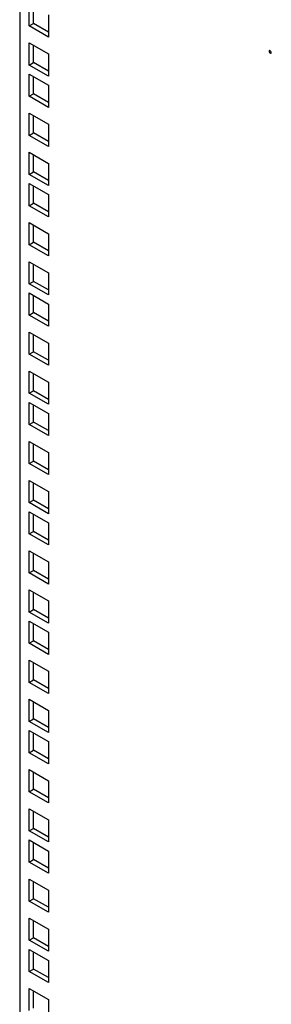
# Model space of a CAD drawing. Header units: millimetres. Extents: x 0 to 3912, y 0 to 3023.
# Tile 15 of 18: x 3535 to 3619, y 2051 to 2378. Entities that reach past the tile are written whole.
import ezdxf

# ---------------------------------------------------------------- set-up
doc = ezdxf.new("R2010")
doc.units = ezdxf.units.MM
doc.header["$LTSCALE"] = 14

msp = doc.modelspace()

# ---------------------------------------------------------------- linework, layer by layer
for p, q in [((3535.27, 2537.86), (3535.27, 1245.28)), ((3538.45, 2376.04), (3538.45, 2383.39)), ((3539.87, 2376.86), (3539.87, 2382.57)), ((3544.82, 2379.72), (3544.82, 2372.37)), ((3538.45, 2376.04), (3539.87, 2376.86)), ((3544.82, 2372.37), (3538.45, 2376.04)), ((3544.82, 2374), (3539.87, 2376.86)), ((3538.45, 2370.43), (3544.82, 2366.75)), ((3538.45, 2363.08), (3538.45, 2370.43)), ((3539.87, 2363.9), (3539.87, 2369.61)), ((3544.82, 2366.75), (3544.82, 2359.41)), ((3538.45, 2363.08), (3539.87, 2363.9)), ((3544.82, 2359.41), (3538.45, 2363.08)), ((3544.82, 2361.04), (3539.87, 2363.9)), ((3538.45, 2360.06), (3544.82, 2356.38)), ((3538.45, 2352.71), (3538.45, 2360.06)), ((3539.87, 2353.53), (3539.87, 2359.24)), ((3544.82, 2356.38), (3544.82, 2349.04)), ((3538.45, 2352.71), (3539.87, 2353.53)), ((3544.82, 2349.04), (3538.45, 2352.71)), ((3544.82, 2350.67), (3539.87, 2353.53)), ((3538.45, 2339.75), (3538.45, 2347.1)), ((3538.45, 2347.1), (3544.82, 2343.42)), ((3539.87, 2340.56), (3539.87, 2346.28)), ((3544.82, 2343.42), (3544.82, 2336.07)), ((3538.45, 2339.75), (3539.87, 2340.56)), ((3544.82, 2336.07), (3538.45, 2339.75)), ((3544.82, 2337.71), (3539.87, 2340.56)), ((3538.45, 2334.13), (3544.82, 2330.46)), ((3538.45, 2326.78), (3538.45, 2334.13)), ((3539.87, 2327.6), (3539.87, 2333.32)), ((3544.82, 2330.46), (3544.82, 2323.11)), ((3538.45, 2326.78), (3539.87, 2327.6)), ((3544.82, 2323.11), (3538.45, 2326.78)), ((3544.82, 2324.74), (3539.87, 2327.6)), ((3538.45, 2316.41), (3538.45, 2323.76)), ((3538.45, 2323.76), (3544.82, 2320.09)), ((3539.87, 2317.23), (3539.87, 2322.95)), ((3544.82, 2320.09), (3544.82, 2312.74)), ((3538.45, 2316.41), (3539.87, 2317.23)), ((3544.82, 2312.74), (3538.45, 2316.41)), ((3544.82, 2314.37), (3539.87, 2317.23)), ((3538.45, 2310.8), (3544.82, 2307.13)), ((3538.45, 2303.45), (3538.45, 2310.8)), ((3539.87, 2304.27), (3539.87, 2309.98)), ((3544.82, 2307.13), (3544.82, 2299.78)), ((3538.45, 2303.45), (3539.87, 2304.27)), ((3544.82, 2299.78), (3538.45, 2303.45)), ((3544.82, 2301.41), (3539.87, 2304.27)), ((3538.45, 2290.49), (3538.45, 2297.84)), ((3538.45, 2297.84), (3544.82, 2294.16)), ((3539.87, 2291.31), (3539.87, 2297.02)), ((3544.82, 2294.16), (3544.82, 2286.82)), ((3538.45, 2290.49), (3539.87, 2291.31)), ((3544.82, 2286.82), (3538.45, 2290.49)), ((3544.82, 2288.45), (3539.87, 2291.31)), ((3538.45, 2280.12), (3538.45, 2287.47)), ((3538.45, 2287.47), (3544.82, 2283.79)), ((3539.87, 2280.94), (3539.87, 2286.65)), ((3544.82, 2283.79), (3544.82, 2276.45)), ((3538.45, 2280.12), (3539.87, 2280.94)), ((3544.82, 2276.45), (3538.45, 2280.12)), ((3544.82, 2278.08), (3539.87, 2280.94)), ((3538.45, 2274.51), (3544.82, 2270.83)), ((3538.45, 2267.16), (3538.45, 2274.51)), ((3539.87, 2267.97), (3539.87, 2273.69)), ((3544.82, 2270.83), (3544.82, 2263.48)), ((3538.45, 2267.16), (3539.87, 2267.97)), ((3544.82, 2263.48), (3538.45, 2267.16)), ((3544.82, 2265.12), (3539.87, 2267.97)), ((3538.45, 2254.19), (3538.45, 2261.54)), ((3538.45, 2261.54), (3544.82, 2257.87)), ((3539.87, 2255.01), (3539.87, 2260.73)), ((3544.82, 2257.87), (3544.82, 2250.52)), ((3538.45, 2254.19), (3539.87, 2255.01)), ((3544.82, 2250.52), (3538.45, 2254.19)), ((3544.82, 2252.15), (3539.87, 2255.01)), ((3538.45, 2251.17), (3544.82, 2247.5)), ((3538.45, 2243.82), (3538.45, 2251.17)), ((3539.87, 2244.64), (3539.87, 2250.36)), ((3544.82, 2247.5), (3544.82, 2240.15)), ((3538.45, 2243.82), (3539.87, 2244.64)), ((3544.82, 2241.78), (3539.87, 2244.64)), ((3544.82, 2240.15), (3538.45, 2243.82)), ((3538.45, 2238.21), (3544.82, 2234.54)), ((3538.45, 2230.86), (3538.45, 2238.21)), ((3539.87, 2231.68), (3539.87, 2237.39)), ((3544.82, 2234.54), (3544.82, 2227.19)), ((3538.45, 2230.86), (3539.87, 2231.68)), ((3544.82, 2228.82), (3539.87, 2231.68)), ((3544.82, 2227.19), (3538.45, 2230.86)), ((3538.45, 2225.25), (3544.82, 2221.57)), ((3538.45, 2217.9), (3538.45, 2225.25)), ((3539.87, 2218.72), (3539.87, 2224.43)), ((3544.82, 2221.57), (3544.82, 2214.22)), ((3538.45, 2217.9), (3539.87, 2218.72)), ((3544.82, 2215.86), (3539.87, 2218.72)), ((3544.82, 2214.22), (3538.45, 2217.9)), ((3538.45, 2207.53), (3538.45, 2214.88)), ((3538.45, 2214.88), (3544.82, 2211.2)), ((3539.87, 2208.34), (3539.87, 2214.06)), ((3538.45, 2207.53), (3539.87, 2208.34)), ((3544.82, 2205.49), (3539.87, 2208.34)), ((3544.82, 2211.2), (3544.82, 2203.85)), ((3544.82, 2203.85), (3538.45, 2207.53)), ((3538.45, 2201.91), (3544.82, 2198.24)), ((3538.45, 2194.57), (3538.45, 2201.91)), ((3539.87, 2195.38), (3539.87, 2201.1)), ((3538.45, 2194.57), (3539.87, 2195.38)), ((3544.82, 2192.52), (3539.87, 2195.38)), ((3544.82, 2198.24), (3544.82, 2190.89)), ((3544.82, 2190.89), (3538.45, 2194.57)), ((3538.45, 2181.6), (3538.45, 2188.95)), ((3538.45, 2188.95), (3544.82, 2185.28)), ((3539.87, 2182.42), (3539.87, 2188.14)), ((3538.45, 2181.6), (3539.87, 2182.42)), ((3544.82, 2179.56), (3539.87, 2182.42)), ((3544.82, 2185.28), (3544.82, 2177.93)), ((3544.82, 2177.93), (3538.45, 2181.6)), ((3538.45, 2178.58), (3544.82, 2174.91)), ((3538.45, 2171.23), (3538.45, 2178.58)), ((3539.87, 2172.05), (3539.87, 2177.77)), ((3544.82, 2174.91), (3544.82, 2167.56)), ((3538.45, 2171.23), (3539.87, 2172.05)), ((3544.82, 2167.56), (3538.45, 2171.23)), ((3544.82, 2169.19), (3539.87, 2172.05)), ((3538.45, 2158.27), (3538.45, 2165.62)), ((3538.45, 2165.62), (3544.82, 2161.95)), ((3539.87, 2159.09), (3539.87, 2164.8)), ((3544.82, 2161.95), (3544.82, 2154.6)), ((3538.45, 2158.27), (3539.87, 2159.09)), ((3544.82, 2154.6), (3538.45, 2158.27)), ((3544.82, 2156.23), (3539.87, 2159.09)), ((3538.45, 2152.66), (3544.82, 2148.98)), ((3538.45, 2145.31), (3538.45, 2152.66)), ((3539.87, 2146.12), (3539.87, 2151.84)), ((3544.82, 2148.98), (3544.82, 2141.63)), ((3538.45, 2145.31), (3539.87, 2146.12)), ((3544.82, 2141.63), (3538.45, 2145.31)), ((3544.82, 2143.27), (3539.87, 2146.12)), ((3538.45, 2142.29), (3544.82, 2138.61)), ((3538.45, 2134.94), (3538.45, 2142.29)), ((3539.87, 2135.75), (3539.87, 2141.47)), ((3544.82, 2138.61), (3544.82, 2131.26)), ((3538.45, 2134.94), (3539.87, 2135.75)), ((3544.82, 2131.26), (3538.45, 2134.94)), ((3544.82, 2132.9), (3539.87, 2135.75)), ((3538.45, 2121.98), (3538.45, 2129.32)), ((3538.45, 2129.32), (3544.82, 2125.65)), ((3539.87, 2122.79), (3539.87, 2128.51)), ((3544.82, 2125.65), (3544.82, 2118.3)), ((3538.45, 2121.98), (3539.87, 2122.79)), ((3544.82, 2118.3), (3538.45, 2121.98)), ((3544.82, 2119.93), (3539.87, 2122.79)), ((3538.45, 2109.01), (3538.45, 2116.36)), ((3538.45, 2116.36), (3544.82, 2112.69)), ((3539.87, 2109.83), (3539.87, 2115.55)), ((3544.82, 2112.69), (3544.82, 2105.34)), ((3538.45, 2109.01), (3539.87, 2109.83)), ((3544.82, 2105.34), (3538.45, 2109.01)), ((3544.82, 2106.97), (3539.87, 2109.83)), ((3538.45, 2098.64), (3538.45, 2105.99)), ((3538.45, 2105.99), (3544.82, 2102.32)), ((3539.87, 2099.46), (3539.87, 2105.18)), ((3544.82, 2102.32), (3544.82, 2094.97)), ((3538.45, 2098.64), (3539.87, 2099.46)), ((3544.82, 2094.97), (3538.45, 2098.64)), ((3544.82, 2096.6), (3539.87, 2099.46)), ((3538.45, 2085.68), (3538.45, 2093.03)), ((3538.45, 2093.03), (3544.82, 2089.36)), ((3539.87, 2086.5), (3539.87, 2092.21)), ((3544.82, 2089.36), (3544.82, 2082.01)), ((3538.45, 2085.68), (3539.87, 2086.5)), ((3544.82, 2082.01), (3538.45, 2085.68)), ((3544.82, 2083.64), (3539.87, 2086.5)), ((3538.45, 2072.72), (3538.45, 2080.07)), ((3538.45, 2080.07), (3544.82, 2076.39)), ((3539.87, 2073.53), (3539.87, 2079.25)), ((3544.82, 2076.39), (3544.82, 2069.04)), ((3538.45, 2072.72), (3539.87, 2073.53)), ((3544.82, 2069.04), (3538.45, 2072.72)), ((3544.82, 2070.68), (3539.87, 2073.53)), ((3538.45, 2069.7), (3544.82, 2066.02)), ((3538.45, 2062.35), (3538.45, 2069.7)), ((3539.87, 2063.16), (3539.87, 2068.88)), ((3544.82, 2066.02), (3544.82, 2058.67)), ((3538.45, 2062.35), (3539.87, 2063.16)), ((3544.82, 2058.67), (3538.45, 2062.35)), ((3544.82, 2060.31), (3539.87, 2063.16)), ((3538.45, 2056.73), (3544.82, 2053.06)), ((3538.45, 2049.38), (3538.45, 2056.73)), ((3539.87, 2050.2), (3539.87, 2055.92)), ((3544.82, 2053.06), (3544.82, 2045.71))]:
    msp.add_line(p, q)
at = {"flags": 128}
msp.add_lwpolyline([(3618.35, 2367.82), (3618.22, 2367.87), (3618.1, 2367.85), (3618.03, 2367.76), (3618, 2367.62), (3618.03, 2367.45), (3618.1, 2367.27), (3618.22, 2367.12), (3618.35, 2367.01), (3618.49, 2366.96), (3618.6, 2366.98), (3618.68, 2367.07), (3618.71, 2367.21), (3618.68, 2367.38), (3618.6, 2367.56), (3618.49, 2367.71), (3618.35, 2367.82)], dxfattribs=at)

doc.saveas('drawing.dxf')
